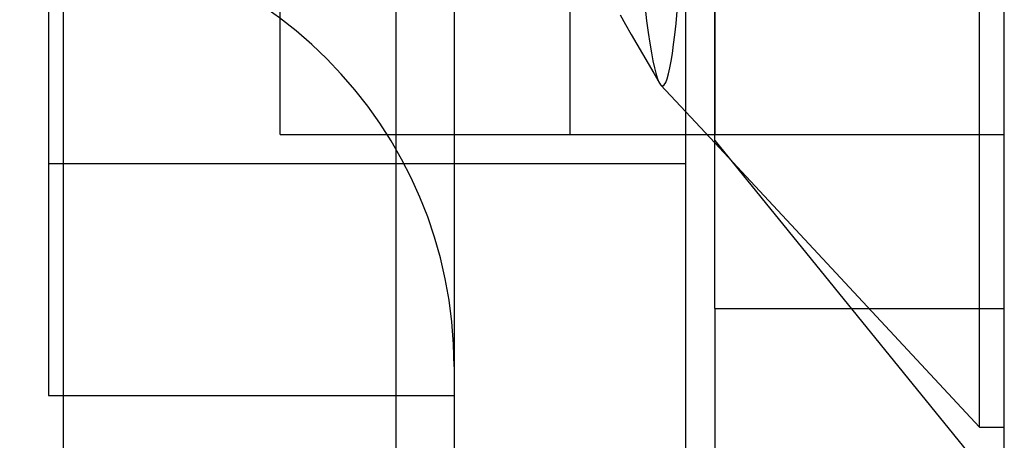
# Model space of a CAD drawing. Header units: millimetres. Extents: x 0 to 93, y -50 to 1.2.
# Tile 78 of 137: x 89.6 to 93, y -46.8 to -45.3. Entities that reach past the tile are written whole.
import ezdxf

# ---------------------------------------------------------------- set-up
doc = ezdxf.new("R2010")
doc.units = ezdxf.units.MM
doc.layers.add('MAIN-1', color=7, linetype='Continuous')
doc.layers.add('MAIN-2', color=7, linetype='Continuous')

msp = doc.modelspace()

# ---------------------------------------------------------------- linework, layer by layer
at = {"layer": 'MAIN-1'}
for p, q in [((92, -46.3), (92, -3.5)), ((93, -46.3), (93, -3.5)), ((92, -40.7), (92, -45.7)), ((92, -40.7), (92, -45.7)), ((91.9, -48.0974), (91.9, -44.8)), ((91.9, -45.6217), (92, -45.7289)), ((91.9, -45.7), (91.973, -45.7)), ((92, -46.3), (92, -48.8)), ((92, -46.3), (93, -46.3)), ((93, -48.8), (93, -46.3)), ((91.1, -46.5), (91.1, -49.2))]:
    msp.add_line(p, q, dxfattribs=at)
msp.add_arc((89.6, -46.5), 1.5, 0, 90, dxfattribs=at)
at = {"layer": 'MAIN-2'}
for p, q in [((90.9, -49.2), (90.9, -26.8)), ((89.75, -30.5), (89.75, -47.5)), ((92, -45.7), (92, -40.7)), ((92, -45.7), (92, -40.7)), ((90.5, -45.7), (90.5, -41.2)), ((91.5, -41.2), (91.5, -45.7)), ((89.7, -43.8), (89.7, -46.6)), ((92.9148, -46.71), (92.9148, -43.8)), ((92.9148, -46.71), (92.9148, -43.8)), ((91.1, -44.3), (91.1, -45.8)), ((91.6731, -45.2876), (91.6925, -45.321)), ((91.6731, -45.2876), (91.6925, -45.321)), ((91.7595, -45.264), (91.765, -45.3078)), ((91.7595, -45.264), (91.765, -45.3078)), ((91.8665, -45.3171), (91.8707, -45.2744)), ((91.8665, -45.3171), (91.8707, -45.2744)), ((91.6925, -45.321), (91.7118, -45.3544)), ((91.6925, -45.321), (91.7118, -45.3544)), ((91.765, -45.3078), (91.7706, -45.3484)), ((91.765, -45.3078), (91.7706, -45.3484)), ((91.8622, -45.3556), (91.8665, -45.3171)), ((91.8622, -45.3556), (91.8665, -45.3171)), ((91.7118, -45.3544), (91.7311, -45.3879)), ((91.7118, -45.3544), (91.7311, -45.3879)), ((91.7706, -45.3484), (91.7761, -45.3853)), ((91.7706, -45.3484), (91.7761, -45.3853)), ((91.8581, -45.3899), (91.8622, -45.3556)), ((91.8581, -45.3899), (91.8622, -45.3556)), ((91.7311, -45.3879), (91.7505, -45.4213)), ((91.7311, -45.3879), (91.7505, -45.4213)), ((91.7761, -45.3853), (91.7815, -45.418)), ((91.7761, -45.3853), (91.7815, -45.418)), ((91.8539, -45.4202), (91.8581, -45.3899)), ((91.8539, -45.4202), (91.8581, -45.3899)), ((91.7505, -45.4213), (91.7698, -45.4548)), ((91.7505, -45.4213), (91.7698, -45.4548)), ((91.7815, -45.418), (91.7867, -45.446)), ((91.7815, -45.418), (91.7867, -45.446)), ((91.8497, -45.4468), (91.8539, -45.4202)), ((91.8497, -45.4468), (91.8539, -45.4202)), ((91.7698, -45.4548), (91.7894, -45.4888)), ((91.7698, -45.4548), (91.7894, -45.4888)), ((91.7867, -45.446), (91.7917, -45.4694)), ((91.7867, -45.446), (91.7917, -45.4694)), ((91.8452, -45.4703), (91.8497, -45.4468)), ((91.8452, -45.4703), (91.8497, -45.4468)), ((91.7894, -45.4888), (91.8091, -45.5227)), ((91.7894, -45.4888), (91.8091, -45.5227)), ((91.7917, -45.4694), (91.7965, -45.4888)), ((91.7917, -45.4694), (91.7965, -45.4888)), ((91.7965, -45.4888), (91.8014, -45.5046)), ((91.7965, -45.4888), (91.8014, -45.5046)), ((91.8357, -45.5076), (91.8405, -45.4907)), ((91.8357, -45.5076), (91.8405, -45.4907)), ((91.8405, -45.4907), (91.8452, -45.4703)), ((91.8405, -45.4907), (91.8452, -45.4703)), ((91.8014, -45.5046), (91.8062, -45.517)), ((91.8014, -45.5046), (91.8062, -45.517)), ((91.8062, -45.517), (91.8111, -45.5259)), ((91.8062, -45.517), (91.8111, -45.5259)), ((91.8111, -45.5259), (91.8111, -45.5259)), ((91.8111, -45.5259), (91.8111, -45.5259)), ((91.8111, -45.5259), (91.8111, -45.526)), ((91.8111, -45.526), (91.8112, -45.526)), ((91.8259, -45.5283), (91.8308, -45.5202)), ((91.8259, -45.5283), (91.8308, -45.5202)), ((91.8308, -45.5202), (91.8357, -45.5076)), ((91.8308, -45.5202), (91.8357, -45.5076)), ((91.8112, -45.526), (91.8112, -45.5261)), ((91.8112, -45.5261), (91.8161, -45.5311)), ((91.8112, -45.5261), (91.8112, -45.5261)), ((91.8112, -45.5261), (91.8161, -45.5311)), ((91.8133, -45.5287), (91.9, -45.6217)), ((91.8161, -45.5311), (91.821, -45.5319)), ((91.8161, -45.5311), (91.821, -45.5319)), ((91.821, -45.5319), (91.8259, -45.5283)), ((91.821, -45.5319), (91.8259, -45.5283)), ((90.5, -45.7), (90.5, -45.7)), ((90.5, -45.7), (91.9, -45.7)), ((90.5, -45.7), (90.5, -45.7)), ((91.5, -45.7), (91.5, -45.7)), ((91.5, -45.7), (91.5, -45.7)), ((91.973, -45.7), (92, -45.7)), ((92, -45.7), (92, -45.7)), ((92, -45.7), (92, -45.7)), ((92, -45.7), (92, -45.7)), ((92, -45.7), (92, -45.7)), ((92, -45.7), (92, -45.7)), ((92, -45.7), (92, -45.7)), ((92, -45.7), (93, -45.7)), ((92, -45.7208), (93, -46.95)), ((92, -45.7208), (93, -46.95)), ((92, -45.7289), (92.9148, -46.71)), ((93, -45.7), (93, -45.7)), ((93, -45.7), (93, -45.7)), ((89.7, -45.8), (91.9, -45.8)), ((89.7, -45.8), (91.9, -45.8)), ((91.1, -45.8), (91.1, -45.8)), ((91.1, -45.8), (91.1, -45.8)), ((91.1, -45.8), (91.9, -45.8)), ((91.1, -45.8), (91.1, -45.8)), ((91.1, -45.8), (91.1, -46.5)), ((91.9, -45.8), (91.9, -45.8)), ((91.9, -45.8), (91.9, -45.8)), ((91.9, -45.8), (91.9, -45.8)), ((91.1, -46.5), (91.1, -46.5)), ((89.7, -46.6), (91.1, -46.6)), ((92.9148, -46.71), (93, -46.71))]:
    msp.add_line(p, q, dxfattribs=at)

doc.saveas('drawing.dxf')
